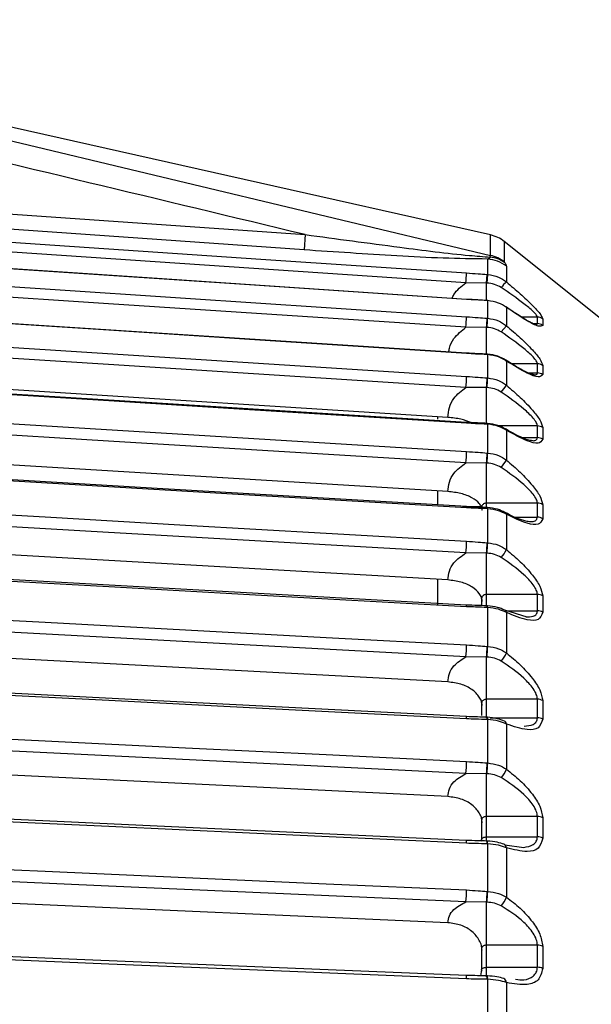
# Model space of a CAD drawing. Header units: millimetres. Extents: x -98 to 190, y -122 to 122.
# Tile 16 of 17: x 30 to 64, y 63 to 122. Entities that reach past the tile are written whole.
import ezdxf

# ---------------------------------------------------------------- set-up
doc = ezdxf.new("R2010")
doc.units = ezdxf.units.MM

msp = doc.modelspace()

# ---------------------------------------------------------------- linework, layer by layer
at = {"color": 7, "linetype": 'Continuous', "lineweight": 25}
for p, q in [((58.15, 109.101), (1.41, 121.863)), ((1.41, 121.446), (58.15, 107.887)), ((47.156, 109.12), (47.093, 108.214)), ((58.15, 107.887), (58.15, 109.101)), ((58.96, 108.712), (58.96, 107.502)), ((67.474, 101.901), (58.96, 108.712)), ((57.977, 107.672), (58.124, 107.788)), ((57.977, 106.756), (57.977, 107.672)), ((58.124, 107.788), (58.15, 107.887)), ((59.088, 107.244), (59.088, 106.315)), ((57.913, 106.252), (56.691, 106.256)), ((57.913, 106.252), (57.948, 106.758)), ((57.913, 105.213), (57.913, 106.252)), ((57.942, 106.251), (57.977, 106.756)), ((57.974, 105.224), (57.945, 105.226)), ((57.977, 104.16), (57.977, 105.207)), ((59.088, 104.809), (59.088, 103.723)), ((60.925, 104.236), (59.972, 104.236)), ((60.925, 103.845), (60.925, 104.236)), ((61.237, 104.129), (61.237, 103.738)), ((57.913, 103.621), (56.691, 103.628)), ((57.913, 101.996), (57.913, 103.621)), ((59.088, 103.723), (58.776, 103.353)), ((60.66, 103.845), (60.925, 103.845)), ((60.719, 103.805), (60.82, 103.793)), ((57.944, 102.039), (57.941, 102.034)), ((57.972, 102.038), (57.944, 102.039)), ((57.977, 100.622), (57.977, 102.005)), ((59.088, 101.628), (59.088, 100.191)), ((60.925, 101.467), (59.394, 101.467)), ((60.925, 100.923), (60.925, 101.467)), ((61.237, 101.363), (61.237, 100.82)), ((55.614, 98.285), (13.67, 100.958)), ((60.379, 100.923), (60.925, 100.923)), ((57.913, 100.052), (56.691, 100.061)), ((57.913, 97.883), (57.913, 100.052)), ((18.872, 98.571), (56.725, 96.266)), ((55, 98.324), (55, 98.185)), ((57.97, 97.931), (57.942, 97.933)), ((57.977, 96.172), (57.977, 97.88)), ((60.925, 97.779), (58.645, 97.779)), ((59.088, 97.526), (59.088, 95.752)), ((60.925, 97.087), (60.925, 97.779)), ((61.237, 97.679), (61.237, 96.988)), ((60.038, 97.087), (60.925, 97.087)), ((55.614, 93.891), (8.932, 96.734)), ((57.913, 95.577), (56.691, 95.589)), ((57.913, 92.924), (57.913, 95.577)), ((55, 93.929), (55, 93.113)), ((60.925, 93.206), (57.913, 93.206)), ((57.94, 92.944), (57.938, 92.943)), ((57.968, 92.942), (57.94, 92.944)), ((57.977, 90.851), (57.977, 92.868)), ((60.925, 92.372), (60.925, 93.206)), ((61.237, 93.111), (61.237, 92.277)), ((59.088, 92.54), (59.088, 90.446)), ((59.614, 92.372), (60.925, 92.372)), ((60.298, 92.13), (60.455, 92.123)), ((55.614, 88.648), (5.017, 91.557)), ((57.913, 90.236), (56.691, 90.25)), ((57.913, 87.099), (57.913, 90.236)), ((55, 88.683), (55, 87.156)), ((60.925, 87.789), (57.913, 87.789)), ((60.925, 86.82), (60.925, 87.789)), ((61.237, 87.699), (61.237, 86.731)), ((57.613, 87.506), (57.613, 87.111)), ((57.966, 87.116), (57.937, 87.118)), ((57.937, 87.118), (57.937, 87.118)), ((57.977, 84.707), (57.977, 87.015)), ((60.319, 86.443), (58.994, 86.855)), ((59.04, 86.82), (60.925, 86.82)), ((59.088, 86.717), (59.088, 84.321)), ((55.614, 82.601), (2.633, 85.44)), ((57.913, 84.078), (56.691, 84.095)), ((57.913, 80.482), (57.913, 84.078)), ((57.613, 81.312), (57.613, 80.61)), ((60.925, 81.576), (57.913, 81.576)), ((60.925, 80.482), (60.925, 81.576)), ((61.237, 81.493), (61.237, 80.4)), ((57.613, 80.517), (56.717, 80.544)), ((57.964, 80.506), (57.935, 80.507)), ((57.977, 77.797), (57.977, 80.374)), ((58.129, 80.482), (60.925, 80.482)), ((59.088, 80.108), (59.088, 77.432)), ((55.614, 75.807), (1.349, 78.475)), ((57.913, 77.158), (56.691, 77.178)), ((57.913, 73.156), (57.913, 77.158)), ((57.613, 74.385), (57.613, 73.246)), ((60.925, 74.625), (57.913, 74.625)), ((60.925, 73.415), (60.925, 74.625)), ((61.237, 74.549), (61.237, 73.34)), ((57.604, 73.18), (56.714, 73.2)), ((57.913, 73.415), (60.925, 73.415)), ((57.961, 73.171), (57.932, 73.172)), ((57.963, 73.17), (57.961, 73.171)), ((57.977, 70.181), (57.977, 73.005)), ((58.998, 72.939), (60.119, 72.795)), ((59.088, 72.774), (59.088, 69.842)), ((55.614, 68.326), (0.8, 70.755)), ((57.913, 69.54), (56.691, 69.561)), ((57.913, 65.126), (57.913, 69.54)), ((57.613, 66.768), (57.613, 65.539)), ((60.925, 66.998), (57.913, 66.998)), ((60.925, 65.684), (60.925, 66.998)), ((61.237, 66.93), (61.237, 65.616)), ((57.613, 65.534), (57.56, 65.185)), ((57.913, 65.684), (60.925, 65.684)), ((57.56, 65.185), (56.712, 65.199)), ((57.958, 65.178), (57.929, 65.179)), ((57.977, 61.931), (57.977, 64.976)), ((59.088, 64.781), (59.088, 61.619))]:
    msp.add_line(p, q, dxfattribs=at)
at = {"color": 7, "linetype": 'Continuous', "lineweight": 25, "flags": 128}
for points in [[(2.112, 112.27), (26.971, 110.531), (47.156, 109.12)], [(47.093, 108.214), (21.43, 110.011), (3.785, 111.246)], [(6.664, 110.237), (20.122, 109.326), (32.323, 108.5), (44.524, 107.674), (56.725, 106.848)], [(56.691, 106.256), (25.672, 108.356), (9.413, 109.456)], [(56.721, 105.284), (38.386, 106.51), (18.868, 107.815)], [(56.725, 105.28), (43.855, 106.14), (35.527, 106.697), (27.2, 107.254), (18.872, 107.81)], [(18.872, 106.753), (31.742, 105.904), (40.07, 105.354), (48.398, 104.804), (56.725, 104.254)], [(57.942, 106.251), (57.926, 106.252), (57.913, 106.252)], [(57.948, 106.758), (57.964, 106.757), (57.977, 106.756)], [(56.691, 103.628), (35.493, 105.027), (18.837, 106.127)], [(56.721, 105.284), (56.723, 105.294), (56.725, 105.297), (56.725, 105.28)], [(57.942, 105.217), (57.944, 105.225), (57.945, 105.226)], [(57.945, 105.226), (57.946, 105.224), (57.948, 105.209)], [(57.977, 105.207), (57.961, 105.208), (57.948, 105.209)], [(57.974, 105.224), (57.975, 105.222), (57.977, 105.207)], [(56.72, 102.096), (38.385, 103.285), (18.867, 104.551)], [(56.725, 102.072), (43.855, 102.907), (35.527, 103.447), (27.2, 103.987), (18.872, 104.527)], [(57.948, 104.162), (57.964, 104.161), (57.977, 104.16)], [(57.942, 103.62), (57.926, 103.621), (57.913, 103.621)], [(18.872, 103.129), (31.742, 102.309), (40.07, 101.778), (48.398, 101.247), (56.725, 100.716)], [(56.691, 100.061), (35.493, 101.413), (18.837, 102.474)], [(56.725, 102.072), (56.725, 102.098), (56.723, 102.105), (56.72, 102.096)], [(57.948, 102.007), (57.946, 102.031), (57.944, 102.039), (57.944, 102.039)], [(57.977, 102.005), (57.961, 102.006), (57.948, 102.007)], [(57.977, 102.005), (57.975, 102.029), (57.972, 102.038), (57.971, 102.036)], [(57.948, 100.624), (57.964, 100.623), (57.977, 100.622)], [(56.72, 97.987), (38.384, 99.128), (18.866, 100.343)], [(56.725, 97.94), (43.855, 98.742), (35.527, 99.26), (27.2, 99.778), (18.872, 100.297)], [(57.942, 100.051), (57.926, 100.051), (57.913, 100.052)], [(56.691, 95.589), (35.493, 96.88), (18.837, 97.894)], [(56.725, 97.94), (56.725, 97.975), (56.723, 97.991), (56.72, 97.987), (56.72, 97.987)], [(57.942, 97.933), (57.94, 97.932), (57.939, 97.93)], [(57.977, 97.88), (57.961, 97.881), (57.948, 97.881)], [(57.97, 97.931), (57.969, 97.93), (57.968, 97.928)], [(57.948, 96.174), (57.964, 96.173), (57.977, 96.172)], [(56.718, 92.993), (38.383, 94.077), (18.865, 95.23)], [(56.725, 92.921), (43.855, 93.682), (35.527, 94.174), (27.2, 94.666), (18.872, 95.158)], [(57.942, 95.575), (57.926, 95.576), (57.913, 95.577)], [(18.872, 93.121), (31.742, 92.381), (40.07, 91.902), (48.398, 91.423), (56.725, 90.944)], [(56.725, 92.921), (56.725, 92.965), (56.723, 92.99), (56.72, 92.995), (56.718, 92.993)], [(57.977, 92.868), (57.961, 92.869), (57.948, 92.869)], [(57.977, 92.868), (57.975, 92.907), (57.972, 92.932), (57.969, 92.942), (57.967, 92.941)], [(56.691, 90.25), (35.493, 91.469), (18.837, 92.427)], [(57.948, 90.853), (57.964, 90.852), (57.977, 90.851)], [(57.942, 90.234), (57.926, 90.235), (57.913, 90.236)], [(56.717, 87.161), (38.382, 88.177), (18.864, 89.259)], [(56.725, 87.061), (43.855, 87.774), (35.527, 88.235), (27.2, 88.697), (18.872, 89.158)], [(57.937, 87.118), (57.936, 87.117), (57.934, 87.113)], [(57.977, 87.015), (57.961, 87.016), (57.948, 87.016)], [(57.977, 87.015), (57.975, 87.061), (57.972, 87.094), (57.969, 87.113), (57.965, 87.116), (57.962, 87.112)], [(18.872, 86.827), (31.742, 86.137), (40.07, 85.691), (48.398, 85.245), (56.725, 84.799)], [(56.691, 84.095), (35.493, 85.23), (18.837, 86.123)], [(57.948, 84.709), (57.964, 84.708), (57.977, 84.707)], [(57.942, 84.076), (57.926, 84.077), (57.913, 84.078)], [(56.716, 80.544), (38.381, 81.483), (18.863, 82.482)], [(56.725, 80.412), (43.855, 81.071), (35.527, 81.497), (27.2, 81.924), (18.872, 82.35)], [(56.725, 80.412), (56.725, 80.471), (56.723, 80.514), (56.72, 80.538), (56.715, 80.543), (56.715, 80.543)], [(57.977, 80.374), (57.961, 80.375), (57.948, 80.375)], [(18.872, 79.747), (31.742, 79.114), (40.07, 78.704), (48.398, 78.295), (56.725, 77.885)], [(56.691, 77.178), (35.493, 78.22), (18.837, 79.039)], [(57.948, 77.798), (57.964, 77.797), (57.977, 77.797)], [(57.942, 77.157), (57.926, 77.157), (57.913, 77.158)], [(56.715, 73.2), (38.379, 74.054), (18.861, 74.962)], [(56.725, 73.035), (43.855, 73.634), (35.527, 74.022), (27.2, 74.409), (18.872, 74.797)], [(57.977, 73.005), (57.961, 73.006), (57.948, 73.007)], [(18.872, 71.944), (31.742, 71.374), (40.07, 71.005), (48.398, 70.636), (56.725, 70.267)], [(56.691, 69.561), (35.493, 70.501), (18.837, 71.239)], [(57.948, 70.183), (57.964, 70.182), (57.977, 70.181)], [(57.942, 69.538), (57.926, 69.539), (57.913, 69.54)], [(56.713, 65.198), (38.378, 65.958), (18.86, 66.768)], [(56.725, 64.996), (43.855, 65.53), (35.527, 65.875), (27.2, 66.221), (18.872, 66.566)], [(57.977, 64.976), (57.961, 64.976), (57.948, 64.976)], [(57.961, 65.175), (57.96, 65.177), (57.958, 65.178)]]:
    msp.add_lwpolyline(points, dxfattribs=at)
at = {"color": 7, "linetype": 'Continuous', "lineweight": 25}
for centre, radius, start, end in [((57.711, 107.15), 2, 51.34019, 77.32433), ((57.841, 105.662), 2.014, 51.74225, 86.12771), ((57.937, 106.008), 1.79, 54.29513, 83.98609), ((57.714, 105.926), 2.01, 51.67939, 77.48389), ((40.89, 107.474), 15.848, 355.59211, 357.73738), ((60.736, 104.451), 2.488, 131.48375, 141.99202), ((43.433, 104.673), 13.299, 355.49452, 358.19796), ((30.874, 105.619), 27.113, 355.77571, 356.92111), ((30.755, 105.627), 27.261, 355.77655, 356.91488), ((60.925, 103.728), 0.508, 52.18644, 90.08094), ((60.925, 103.335), 0.51, 52.30702, 90.092), ((59.003, 101.606), 0.088, 14.41784, 81.96603), ((60.926, 100.95), 0.517, 53.04422, 90.15715), ((44.829, 101.015), 11.901, 355.40405, 358.56226), ((39.134, 101.473), 18.834, 355.67275, 357.41477), ((39.107, 101.475), 18.889, 355.67352, 357.40926), ((60.926, 100.404), 0.519, 53.21401, 90.17155), ((55.686, 102.492), 4.108, 318.78607, 325.92406), ((57.85, 97.896), 0.099, 351.62, 21.95749), ((57.879, 97.894), 0.099, 351.62921, 21.97593), ((58.976, 97.504), 0.114, 10.67409, 72.66889), ((60.927, 97.249), 0.53, 54.20218, 90.25102), ((60.927, 96.554), 0.533, 54.42158, 90.26767), ((45.812, 96.483), 10.916, 355.30266, 358.86418), ((42.576, 96.763), 15.384, 355.57718, 357.80464), ((42.574, 96.764), 15.414, 355.57797, 357.79962), ((57.034, 96.893), 2.349, 317.83377, 330.94493), ((57.816, 92.892), 0.134, 350.08705, 22.50053), ((60.928, 92.658), 0.548, 55.66259, 90.35528), ((58.943, 92.518), 0.146, 8.6223, 67.86267), ((60.928, 91.821), 0.551, 55.93192, 90.37284), ((46.64, 91.098), 10.086, 355.17844, 359.1262), ((44.602, 91.29), 13.353, 355.47219, 358.12443), ((44.611, 91.29), 13.373, 355.47305, 358.11974), ((57.464, 91.203), 1.792, 317.04385, 334.98646), ((60.929, 87.217), 0.572, 57.42703, 90.46129), ((56.55, 87.097), 0.179, 348.29901, 20.9637), ((57.714, 87.043), 0.236, 353.45709, 18.4163), ((58.906, 86.693), 0.184, 7.42334, 64.26975), ((60.929, 86.244), 0.576, 57.74644, 90.47825), ((47.423, 84.902), 9.303, 355.02184, 359.36466), ((46.07, 85.042), 11.882, 355.34638, 358.39676), ((46.084, 85.041), 11.897, 355.34736, 358.39229), ((57.682, 84.88), 1.514, 316.28416, 338.29855), ((60.931, 80.973), 0.604, 59.49549, 90.55957), ((57.665, 80.415), 0.286, 352.08633, 18.83591), ((57.773, 80.418), 0.208, 347.9541, 24.8824), ((58.873, 80.088), 0.216, 5.36943, 62.96329), ((60.931, 79.872), 0.61, 59.86475, 90.57432), ((48.209, 77.946), 8.516, 354.8235, 359.59277), ((47.292, 78.052), 10.659, 355.19054, 358.63805), ((47.309, 78.051), 10.671, 355.19169, 358.63371), ((57.821, 77.866), 1.34, 315.46064, 341.06461), ((60.932, 73.978), 0.647, 61.86532, 90.64034), ((56.302, 73.09), 0.427, 352.52828, 14.90753), ((57.543, 73.051), 0.408, 353.66394, 17.22801), ((57.487, 73.047), 0.491, 355.20223, 14.58419), ((58.839, 72.756), 0.25, 4.26545, 68.0232), ((60.932, 72.76), 0.656, 62.28364, 90.65129), ((49.017, 70.291), 7.708, 354.57267, 359.82266), ((48.399, 70.373), 9.55, 354.99565, 358.86131), ((48.419, 70.372), 9.56, 354.99702, 358.85699), ((57.925, 70.188), 1.213, 314.50307, 343.42059), ((60.933, 66.292), 0.706, 64.52998, 90.69427), ((60.933, 64.965), 0.718, 64.99583, 90.7), ((56.051, 65.057), 0.677, 354.88617, 12.02541), ((57.429, 65.031), 0.522, 354.03396, 16.52167), ((57.218, 65.017), 0.759, 356.88692, 12.0496), ((58.784, 64.756), 0.305, 4.72125, 59.50267)]:
    msp.add_arc(centre, radius, start, end, dxfattribs=at)
for points, knots in [([(47.156, 109.12), (38.605, 111.175), (23.337, 114.846), (8.047, 118.44), (1.319, 120.022)], [0, 0, 0, 0, 0.56, 1, 1, 1, 1]), ([(47.156, 109.12), (49.022, 108.871), (52.259, 108.44), (55.988, 107.954), (57.719, 107.82), (58.124, 107.788)], [0, 0, 0, 0, 0.5103, 0.885279, 1, 1, 1, 1]), ([(57.977, 107.672), (57.103, 107.684), (55.357, 107.708), (51.675, 107.908), (48.926, 108.092), (47.093, 108.214)], [0, 0, 0, 0, 0.250235, 0.500305, 1, 1, 1, 1]), ([(58.96, 107.502), (58.962, 107.497), (58.964, 107.487), (58.976, 107.469), (58.981, 107.462)], [0, 0, 0, 0, 0.559625, 1, 1, 1, 1]), ([(58.981, 107.462), (59.016, 107.411), (59.077, 107.319), (59.085, 107.267), (59.088, 107.244)], [0, 0, 0, 0, 0.5591388, 1, 1, 1, 1]), ([(56.725, 106.848), (56.954, 106.831), (57.361, 106.801), (57.769, 106.771), (57.948, 106.758)], [0, 0, 0, 0, 0.56, 1, 1, 1, 1]), ([(55.871, 105.337), (55.904, 105.414), (56.066, 105.796), (56.414, 106.052), (56.691, 106.256)], [0, 0, 0, 0, 0.202242, 1, 1, 1, 1]), ([(58.776, 105.983), (58.646, 106.055), (58.386, 106.2), (58.09, 106.234), (57.942, 106.251)], [0, 0, 0, 0, 0.499171, 1, 1, 1, 1]), ([(57.977, 106.756), (58.198, 106.721), (58.603, 106.658), (58.936, 106.422), (59.088, 106.315)], [0, 0, 0, 0, 0.54608, 1, 1, 1, 1]), ([(59.088, 106.315), (59.364, 106.081), (59.915, 105.612), (60.599, 104.969), (61.121, 104.411), (61.198, 104.223), (61.237, 104.129)], [0, 0, 0, 0, 0.280224, 0.560337, 0.78079, 1, 1, 1, 1]), ([(60.925, 104.236), (60.911, 104.275), (60.883, 104.356), (60.618, 104.628), (59.945, 105.182), (59.243, 105.663), (58.776, 105.983)], [0, 0, 0, 0, 0.119166, 0.251245, 0.501201, 1, 1, 1, 1]), ([(57.942, 105.217), (57.756, 105.227), (57.349, 105.25), (56.942, 105.272), (56.721, 105.284)], [0, 0, 0, 0, 0.456428, 1, 1, 1, 1]), ([(57.948, 105.209), (57.72, 105.221), (57.312, 105.245), (56.905, 105.269), (56.725, 105.28)], [0, 0, 0, 0, 0.559999, 1, 1, 1, 1]), ([(59.088, 104.809), (58.936, 104.905), (58.603, 105.115), (58.198, 105.174), (57.977, 105.207)], [0, 0, 0, 0, 0.45392, 1, 1, 1, 1]), ([(60.756, 103.801), (60.734, 103.81), (60.666, 103.839), (60.339, 104.004), (59.8, 104.332), (59.324, 104.661), (59.058, 104.845)], [0, 0, 0, 0, 0.106141, 0.324143, 0.622656, 1, 1, 1, 1]), ([(61.237, 103.738), (61.173, 103.7), (61.044, 103.624), (60.212, 104.049), (59.513, 104.522), (59.088, 104.809)], [0, 0, 0, 0, 0.279254, 0.560993, 1, 1, 1, 1]), ([(56.725, 104.254), (56.954, 104.237), (57.361, 104.207), (57.769, 104.176), (57.948, 104.162)], [0, 0, 0, 0, 0.56, 1, 1, 1, 1]), ([(57.977, 104.16), (58.198, 104.126), (58.603, 104.064), (58.936, 103.829), (59.088, 103.723)], [0, 0, 0, 0, 0.54608, 1, 1, 1, 1]), ([(55.669, 102.141), (55.68, 102.227), (55.715, 102.516), (56.005, 103.083), (56.431, 103.421), (56.691, 103.628)], [0, 0, 0, 0, 0.141464, 0.475833, 1, 1, 1, 1]), ([(58.776, 103.353), (58.646, 103.425), (58.386, 103.57), (58.09, 103.603), (57.942, 103.62)], [0, 0, 0, 0, 0.499171, 1, 1, 1, 1]), ([(60.925, 101.467), (60.911, 101.518), (60.883, 101.625), (60.618, 101.938), (59.945, 102.539), (59.243, 103.027), (58.776, 103.353)], [0, 0, 0, 0, 0.119166, 0.251245, 0.501201, 1, 1, 1, 1]), ([(59.088, 103.723), (59.364, 103.485), (59.915, 103.011), (60.599, 102.333), (61.121, 101.721), (61.198, 101.482), (61.237, 101.363)], [0, 0, 0, 0, 0.280224, 0.560337, 0.78079, 1, 1, 1, 1]), ([(60.82, 103.793), (60.834, 103.79), (60.91, 103.779), (60.918, 103.815), (60.925, 103.845)], [0, 0, 0, 0, 0.193274, 1, 1, 1, 1]), ([(57.941, 102.034), (57.755, 102.043), (57.348, 102.064), (56.941, 102.085), (56.72, 102.096)], [0, 0, 0, 0, 0.4570359, 1, 1, 1, 1]), ([(57.948, 102.007), (57.72, 102.019), (57.312, 102.039), (56.905, 102.062), (56.725, 102.072)], [0, 0, 0, 0, 0.559999, 1, 1, 1, 1]), ([(59.02, 101.692), (58.876, 101.773), (58.557, 101.953), (58.178, 102.004), (57.969, 102.032)], [0, 0, 0, 0, 0.449752, 1, 1, 1, 1]), ([(59.088, 101.628), (58.936, 101.718), (58.603, 101.917), (58.198, 101.974), (57.977, 102.005)], [0, 0, 0, 0, 0.45392, 1, 1, 1, 1]), ([(60.727, 100.809), (60.694, 100.815), (60.604, 100.829), (60.28, 100.954), (59.761, 101.226), (59.306, 101.516), (59.05, 101.68)], [0, 0, 0, 0, 0.123313, 0.328551, 0.620494, 1, 1, 1, 1]), ([(61.237, 100.82), (61.173, 100.747), (61.044, 100.602), (60.212, 100.931), (59.513, 101.364), (59.088, 101.628)], [0, 0, 0, 0, 0.279254, 0.560993, 1, 1, 1, 1]), ([(56.725, 100.716), (56.954, 100.699), (57.361, 100.669), (57.769, 100.637), (57.948, 100.624)], [0, 0, 0, 0, 0.56, 1, 1, 1, 1]), ([(57.977, 100.622), (58.198, 100.588), (58.603, 100.527), (58.936, 100.296), (59.088, 100.191)], [0, 0, 0, 0, 0.54608, 1, 1, 1, 1]), ([(60.694, 100.815), (60.758, 100.813), (60.889, 100.809), (60.913, 100.885), (60.925, 100.923)], [0, 0, 0, 0, 0.4919322, 1, 1, 1, 1]), ([(55.614, 98.285), (55.634, 98.483), (55.673, 98.878), (55.999, 99.537), (56.429, 99.863), (56.691, 100.061)], [0, 0, 0, 0, 0.281712, 0.56146, 1, 1, 1, 1]), ([(58.776, 99.786), (58.646, 99.858), (58.386, 100.001), (58.09, 100.034), (57.942, 100.051)], [0, 0, 0, 0, 0.4991708, 1, 1, 1, 1]), ([(59.088, 100.191), (59.364, 99.953), (59.915, 99.477), (60.599, 98.771), (61.121, 98.11), (61.198, 97.823), (61.237, 97.679)], [0, 0, 0, 0, 0.280224, 0.560337, 0.78079, 1, 1, 1, 1]), ([(60.925, 97.779), (60.911, 97.842), (60.883, 97.974), (60.618, 98.324), (59.945, 98.967), (59.243, 99.458), (58.776, 99.786)], [0, 0, 0, 0, 0.119166, 0.251245, 0.501201, 1, 1, 1, 1]), ([(57, 97.974), (56.805, 98.049), (56.4, 98.203), (55.882, 98.257), (55.614, 98.285)], [0, 0, 0, 0, 0.483428, 1, 1, 1, 1]), ([(57.939, 97.93), (57.753, 97.939), (57.347, 97.958), (56.94, 97.977), (56.72, 97.987)], [0, 0, 0, 0, 0.45766, 1, 1, 1, 1]), ([(57.948, 97.881), (57.72, 97.892), (57.312, 97.91), (56.905, 97.931), (56.725, 97.94)], [0, 0, 0, 0, 0.5599988, 1, 1, 1, 1]), ([(59.01, 97.613), (58.867, 97.688), (58.55, 97.854), (58.175, 97.902), (57.968, 97.928)], [0, 0, 0, 0, 0.449455, 1, 1, 1, 1]), ([(59.088, 97.526), (58.936, 97.61), (58.603, 97.796), (58.198, 97.85), (57.977, 97.88)], [0, 0, 0, 0, 0.45392, 1, 1, 1, 1]), ([(60.649, 96.902), (60.6, 96.905), (60.477, 96.912), (59.97, 97.071), (59.438, 97.373), (59.038, 97.601)], [0, 0, 0, 0, 0.144007, 0.357549, 1, 1, 1, 1]), ([(61.237, 96.988), (61.173, 96.882), (61.044, 96.669), (60.212, 96.899), (59.513, 97.288), (59.088, 97.526)], [0, 0, 0, 0, 0.2792542, 0.5609928, 1, 1, 1, 1]), ([(60.67, 96.903), (60.744, 96.913), (60.885, 96.931), (60.912, 97.037), (60.925, 97.087)], [0, 0, 0, 0, 0.525678, 1, 1, 1, 1]), ([(56.725, 96.266), (56.954, 96.249), (57.361, 96.219), (57.769, 96.188), (57.948, 96.174)], [0, 0, 0, 0, 0.56, 1, 1, 1, 1]), ([(57.977, 96.172), (58.198, 96.14), (58.603, 96.081), (58.936, 95.855), (59.088, 95.752)], [0, 0, 0, 0, 0.54608, 1, 1, 1, 1]), ([(59.088, 95.752), (59.364, 95.515), (59.915, 95.042), (60.599, 94.313), (61.121, 93.611), (61.198, 93.277), (61.237, 93.111)], [0, 0, 0, 0, 0.280224, 0.560337, 0.78079, 1, 1, 1, 1]), ([(55.614, 93.891), (55.634, 94.081), (55.673, 94.458), (55.999, 95.088), (56.429, 95.399), (56.691, 95.589)], [0, 0, 0, 0, 0.281712, 0.56146, 1, 1, 1, 1]), ([(58.776, 95.316), (58.646, 95.386), (58.386, 95.527), (58.09, 95.559), (57.942, 95.575)], [0, 0, 0, 0, 0.499171, 1, 1, 1, 1]), ([(60.925, 93.206), (60.911, 93.28), (60.883, 93.435), (60.618, 93.82), (59.945, 94.498), (59.243, 94.989), (58.776, 95.316)], [0, 0, 0, 0, 0.119166, 0.251245, 0.501201, 1, 1, 1, 1]), ([(57.648, 92.792), (57.639, 92.857), (57.621, 92.988), (57.45, 93.244), (57.077, 93.534), (56.406, 93.799), (55.878, 93.861), (55.614, 93.891)], [0, 0, 0, 0, 0.125224, 0.250859, 0.500561, 0.749813, 1, 1, 1, 1]), ([(56.492, 93.007), (56.522, 93.007), (56.689, 93.007), (57.091, 93.007), (57.467, 93.007), (57.586, 93.007)], [0, 0, 0, 0, 0.126231, 0.723345, 1, 1, 1, 1]), ([(57.938, 92.943), (57.752, 92.951), (57.346, 92.967), (56.939, 92.984), (56.718, 92.993)], [0, 0, 0, 0, 0.458293, 1, 1, 1, 1]), ([(57.948, 92.869), (57.72, 92.878), (57.312, 92.894), (56.905, 92.913), (56.725, 92.921)], [0, 0, 0, 0, 0.559999, 1, 1, 1, 1]), ([(57.913, 93.206), (57.889, 93.205), (57.84, 93.201), (57.769, 93.174), (57.704, 93.131), (57.654, 93.072), (57.622, 93.004), (57.61, 92.932), (57.617, 92.859), (57.638, 92.814), (57.648, 92.792)], [0, 0, 0, 0, 0.116521, 0.238651, 0.366507, 0.500188, 0.624936, 0.749815, 0.874834, 1, 1, 1, 1]), ([(58.998, 92.654), (58.857, 92.722), (58.543, 92.873), (58.171, 92.917), (57.967, 92.941)], [0, 0, 0, 0, 0.449071, 1, 1, 1, 1]), ([(59.088, 92.54), (58.936, 92.618), (58.603, 92.79), (58.198, 92.84), (57.977, 92.868)], [0, 0, 0, 0, 0.45392, 1, 1, 1, 1]), ([(60.497, 92.098), (60.331, 92.122), (59.918, 92.18), (59.354, 92.471), (59.018, 92.645)], [0, 0, 0, 0, 0.403526, 1, 1, 1, 1]), ([(61.237, 92.277), (61.173, 92.139), (61.044, 91.861), (60.212, 91.989), (59.513, 92.332), (59.088, 92.54)], [0, 0, 0, 0, 0.279254, 0.560993, 1, 1, 1, 1]), ([(60.455, 92.123), (60.53, 92.116), (60.708, 92.098), (60.881, 92.185), (60.91, 92.312), (60.925, 92.372)], [0, 0, 0, 0, 0.280426, 0.658691, 1, 1, 1, 1]), ([(56.725, 90.944), (56.954, 90.928), (57.361, 90.898), (57.769, 90.867), (57.948, 90.853)], [0, 0, 0, 0, 0.56, 1, 1, 1, 1]), ([(57.977, 90.851), (58.198, 90.82), (58.603, 90.764), (58.936, 90.545), (59.088, 90.446)], [0, 0, 0, 0, 0.54608, 1, 1, 1, 1]), ([(55.614, 88.648), (55.634, 88.827), (55.673, 89.183), (55.999, 89.777), (56.429, 90.071), (56.691, 90.25)], [0, 0, 0, 0, 0.281712, 0.56146, 1, 1, 1, 1]), ([(58.776, 89.982), (58.646, 90.051), (58.386, 90.188), (58.09, 90.219), (57.942, 90.234)], [0, 0, 0, 0, 0.499171, 1, 1, 1, 1]), ([(60.925, 87.789), (60.911, 87.873), (60.883, 88.05), (60.618, 88.466), (59.945, 89.174), (59.243, 89.659), (58.776, 89.982)], [0, 0, 0, 0, 0.1191661, 0.2512454, 0.5012011, 1, 1, 1, 1]), ([(59.088, 90.446), (59.364, 90.213), (59.915, 89.746), (60.599, 89.002), (61.121, 88.263), (61.198, 87.887), (61.237, 87.699)], [0, 0, 0, 0, 0.280224, 0.560337, 0.78079, 1, 1, 1, 1]), ([(57.648, 87.392), (57.639, 87.468), (57.621, 87.62), (57.45, 87.916), (57.077, 88.25), (56.406, 88.551), (55.878, 88.615), (55.614, 88.648)], [0, 0, 0, 0, 0.125224, 0.250859, 0.500561, 0.749813, 1, 1, 1, 1]), ([(57.913, 87.789), (57.889, 87.787), (57.84, 87.784), (57.769, 87.758), (57.704, 87.717), (57.654, 87.66), (57.622, 87.595), (57.61, 87.526), (57.617, 87.456), (57.638, 87.413), (57.648, 87.392)], [0, 0, 0, 0, 0.116521, 0.238651, 0.366507, 0.500188, 0.624936, 0.749815, 0.874834, 1, 1, 1, 1]), ([(57.937, 87.118), (57.75, 87.124), (57.344, 87.138), (56.937, 87.153), (56.717, 87.161)], [0, 0, 0, 0, 0.458928, 1, 1, 1, 1]), ([(57.948, 87.016), (57.72, 87.024), (57.312, 87.037), (56.905, 87.054), (56.725, 87.061)], [0, 0, 0, 0, 0.559999, 1, 1, 1, 1]), ([(58.986, 86.859), (58.846, 86.919), (58.534, 87.054), (58.168, 87.094), (57.965, 87.116)], [0, 0, 0, 0, 0.448571, 1, 1, 1, 1]), ([(59.088, 86.717), (58.936, 86.788), (58.603, 86.943), (58.198, 86.99), (57.977, 87.015)], [0, 0, 0, 0, 0.45392, 1, 1, 1, 1]), ([(61.237, 86.731), (61.173, 86.561), (61.044, 86.22), (60.212, 86.246), (59.513, 86.539), (59.088, 86.717)], [0, 0, 0, 0, 0.279254, 0.560993, 1, 1, 1, 1]), ([(60.237, 86.462), (60.392, 86.459), (60.65, 86.453), (60.882, 86.597), (60.911, 86.748), (60.925, 86.82)], [0, 0, 0, 0, 0.439625, 0.734202, 1, 1, 1, 1]), ([(56.725, 84.799), (56.954, 84.782), (57.361, 84.753), (57.769, 84.723), (57.948, 84.709)], [0, 0, 0, 0, 0.56, 1, 1, 1, 1]), ([(57.977, 84.707), (58.198, 84.678), (58.603, 84.625), (58.936, 84.416), (59.088, 84.321)], [0, 0, 0, 0, 0.54608, 1, 1, 1, 1]), ([(55.614, 82.601), (55.634, 82.768), (55.673, 83.1), (55.999, 83.654), (56.429, 83.928), (56.691, 84.095)], [0, 0, 0, 0, 0.281712, 0.56146, 1, 1, 1, 1]), ([(58.776, 83.834), (58.646, 83.9), (58.386, 84.033), (58.09, 84.062), (57.942, 84.076)], [0, 0, 0, 0, 0.499171, 1, 1, 1, 1]), ([(59.088, 84.321), (59.364, 84.093), (59.915, 83.638), (60.599, 82.885), (61.121, 82.117), (61.198, 81.7), (61.237, 81.493)], [0, 0, 0, 0, 0.280224, 0.560337, 0.78079, 1, 1, 1, 1]), ([(60.925, 81.576), (60.911, 81.67), (60.883, 81.868), (60.618, 82.311), (59.945, 83.043), (59.243, 83.518), (58.776, 83.834)], [0, 0, 0, 0, 0.1191661, 0.2512454, 0.5012011, 1, 1, 1, 1]), ([(57.648, 81.2), (57.639, 81.286), (57.621, 81.458), (57.45, 81.792), (57.077, 82.167), (56.406, 82.501), (55.878, 82.568), (55.614, 82.601)], [0, 0, 0, 0, 0.125224, 0.250859, 0.500561, 0.749813, 1, 1, 1, 1]), ([(57.913, 81.576), (57.889, 81.575), (57.84, 81.572), (57.769, 81.548), (57.704, 81.508), (57.654, 81.455), (57.622, 81.393), (57.61, 81.328), (57.617, 81.262), (57.638, 81.221), (57.648, 81.2)], [0, 0, 0, 0, 0.116521, 0.238651, 0.366507, 0.500188, 0.624936, 0.749815, 0.874834, 1, 1, 1, 1]), ([(57.935, 80.507), (57.749, 80.513), (57.342, 80.524), (56.936, 80.537), (56.716, 80.544)], [0, 0, 0, 0, 0.459553, 1, 1, 1, 1]), ([(57.948, 80.375), (57.72, 80.381), (57.312, 80.392), (56.905, 80.406), (56.725, 80.412)], [0, 0, 0, 0, 0.559999, 1, 1, 1, 1]), ([(58.971, 80.281), (58.833, 80.333), (58.526, 80.45), (58.164, 80.486), (57.964, 80.506)], [0, 0, 0, 0, 0.447936, 1, 1, 1, 1]), ([(59.088, 80.108), (58.936, 80.171), (58.603, 80.309), (58.198, 80.351), (57.977, 80.374)], [0, 0, 0, 0, 0.45392, 1, 1, 1, 1]), ([(61.237, 80.4), (61.173, 80.2), (61.044, 79.799), (60.212, 79.723), (59.513, 79.962), (59.088, 80.108)], [0, 0, 0, 0, 0.279254, 0.560993, 1, 1, 1, 1]), ([(60.133, 79.989), (60.326, 80.003), (60.623, 80.025), (60.883, 80.225), (60.911, 80.4), (60.925, 80.482)], [0, 0, 0, 0, 0.493262, 0.759643, 1, 1, 1, 1]), ([(56.725, 77.885), (56.954, 77.87), (57.361, 77.841), (57.769, 77.811), (57.948, 77.798)], [0, 0, 0, 0, 0.56, 1, 1, 1, 1]), ([(57.977, 77.797), (58.198, 77.769), (58.603, 77.72), (58.936, 77.522), (59.088, 77.432)], [0, 0, 0, 0, 0.54608, 1, 1, 1, 1]), ([(55.614, 75.807), (55.634, 75.96), (55.673, 76.265), (55.999, 76.773), (56.429, 77.024), (56.691, 77.178)], [0, 0, 0, 0, 0.281712, 0.56146, 1, 1, 1, 1]), ([(58.776, 76.927), (58.646, 76.99), (58.386, 77.116), (58.09, 77.143), (57.942, 77.157)], [0, 0, 0, 0, 0.499171, 1, 1, 1, 1]), ([(59.088, 77.432), (59.364, 77.212), (59.915, 76.772), (60.599, 76.017), (61.121, 75.227), (61.198, 74.774), (61.237, 74.549)], [0, 0, 0, 0, 0.280224, 0.560337, 0.78079, 1, 1, 1, 1]), ([(60.925, 74.625), (60.911, 74.728), (60.883, 74.944), (60.618, 75.411), (59.945, 76.159), (59.243, 76.62), (58.776, 76.927)], [0, 0, 0, 0, 0.119166, 0.251245, 0.501201, 1, 1, 1, 1]), ([(57.623, 74.439), (57.618, 74.478), (57.602, 74.613), (57.446, 74.926), (57.079, 75.339), (56.406, 75.703), (55.878, 75.772), (55.614, 75.807)], [0, 0, 0, 0, 0.056328, 0.191858, 0.461225, 0.730108, 1, 1, 1, 1]), ([(57.913, 74.625), (57.889, 74.624), (57.84, 74.621), (57.769, 74.598), (57.704, 74.561), (57.654, 74.511), (57.622, 74.454), (57.61, 74.393), (57.617, 74.331), (57.638, 74.293), (57.648, 74.274)], [0, 0, 0, 0, 0.116521, 0.238651, 0.366507, 0.500188, 0.624936, 0.749815, 0.874834, 1, 1, 1, 1]), ([(57.934, 73.171), (57.747, 73.175), (57.341, 73.185), (56.934, 73.195), (56.715, 73.2)], [0, 0, 0, 0, 0.460157, 1, 1, 1, 1]), ([(57.948, 73.007), (57.72, 73.011), (57.312, 73.018), (56.905, 73.03), (56.725, 73.035)], [0, 0, 0, 0, 0.559999, 1, 1, 1, 1]), ([(57.648, 73.159), (57.638, 73.172), (57.617, 73.2), (57.61, 73.246), (57.622, 73.29), (57.652, 73.33), (57.698, 73.364), (57.758, 73.392), (57.832, 73.411), (57.886, 73.414), (57.913, 73.415)], [0, 0, 0, 0, 0.124899, 0.249862, 0.374892, 0.49999, 0.616706, 0.738838, 0.866554, 1, 1, 1, 1]), ([(58.955, 72.979), (58.82, 73.023), (58.517, 73.121), (58.16, 73.153), (57.963, 73.17)], [0, 0, 0, 0, 0.447166, 1, 1, 1, 1]), ([(59.088, 72.774), (58.936, 72.828), (58.603, 72.948), (58.198, 72.985), (57.977, 73.005)], [0, 0, 0, 0, 0.45392, 1, 1, 1, 1]), ([(61.237, 73.34), (61.173, 73.113), (61.044, 72.655), (60.212, 72.477), (59.513, 72.662), (59.088, 72.774)], [0, 0, 0, 0, 0.279254, 0.560993, 1, 1, 1, 1]), ([(60.119, 72.795), (60.317, 72.829), (60.62, 72.88), (60.883, 73.128), (60.911, 73.323), (60.925, 73.415)], [0, 0, 0, 0, 0.499399, 0.762554, 1, 1, 1, 1]), ([(56.725, 70.267), (56.954, 70.251), (57.361, 70.224), (57.769, 70.196), (57.948, 70.183)], [0, 0, 0, 0, 0.5599999, 1, 1, 1, 1]), ([(57.977, 70.181), (58.198, 70.156), (58.603, 70.11), (58.936, 69.926), (59.088, 69.842)], [0, 0, 0, 0, 0.54608, 1, 1, 1, 1]), ([(55.614, 68.326), (55.634, 68.464), (55.673, 68.738), (55.999, 69.197), (56.429, 69.423), (56.691, 69.561)], [0, 0, 0, 0, 0.281712, 0.56146, 1, 1, 1, 1]), ([(58.776, 69.323), (58.646, 69.382), (58.386, 69.501), (58.09, 69.526), (57.942, 69.538)], [0, 0, 0, 0, 0.499171, 1, 1, 1, 1]), ([(59.088, 69.842), (59.364, 69.631), (59.915, 69.211), (60.599, 68.461), (61.121, 67.655), (61.198, 67.171), (61.237, 66.93)], [0, 0, 0, 0, 0.280224, 0.560337, 0.78079, 1, 1, 1, 1]), ([(60.925, 66.998), (60.911, 67.109), (60.883, 67.342), (60.618, 67.828), (59.945, 68.586), (59.243, 69.028), (58.776, 69.323)], [0, 0, 0, 0, 0.119166, 0.251245, 0.501201, 1, 1, 1, 1]), ([(57.625, 66.837), (57.62, 66.886), (57.604, 67.038), (57.447, 67.383), (57.079, 67.829), (56.406, 68.22), (55.878, 68.291), (55.614, 68.326)], [0, 0, 0, 0, 0.063008, 0.197578, 0.465039, 0.732019, 1, 1, 1, 1]), ([(57.913, 66.998), (57.889, 66.997), (57.84, 66.994), (57.769, 66.973), (57.704, 66.939), (57.654, 66.893), (57.622, 66.84), (57.61, 66.784), (57.617, 66.727), (57.638, 66.692), (57.648, 66.674)], [0, 0, 0, 0, 0.116521, 0.238651, 0.366507, 0.500188, 0.624936, 0.749815, 0.874834, 1, 1, 1, 1]), ([(57.648, 65.463), (57.638, 65.475), (57.617, 65.498), (57.61, 65.538), (57.622, 65.576), (57.652, 65.61), (57.698, 65.639), (57.758, 65.663), (57.832, 65.68), (57.886, 65.682), (57.913, 65.684)], [0, 0, 0, 0, 0.124899, 0.249862, 0.374892, 0.49999, 0.616706, 0.738838, 0.866554, 1, 1, 1, 1]), ([(61.237, 65.616), (61.173, 65.363), (61.044, 64.853), (60.212, 64.575), (59.513, 64.703), (59.088, 64.781)], [0, 0, 0, 0, 0.279254, 0.560993, 1, 1, 1, 1]), ([(59.634, 64.972), (59.8, 64.952), (60.198, 64.904), (60.616, 65.087), (60.883, 65.367), (60.911, 65.582), (60.925, 65.684)], [0, 0, 0, 0, 0.263898, 0.631506, 0.825215, 1, 1, 1, 1]), ([(57.932, 65.176), (57.745, 65.179), (57.339, 65.186), (56.932, 65.193), (56.713, 65.198)], [0, 0, 0, 0, 0.460729, 1, 1, 1, 1]), ([(57.948, 64.976), (57.72, 64.979), (57.312, 64.983), (56.905, 64.992), (56.725, 64.996)], [0, 0, 0, 0, 0.559999, 1, 1, 1, 1]), ([(58.939, 65.019), (58.806, 65.054), (58.508, 65.133), (58.156, 65.16), (57.961, 65.175)], [0, 0, 0, 0, 0.446283, 1, 1, 1, 1]), ([(59.088, 64.781), (58.936, 64.826), (58.603, 64.926), (58.198, 64.958), (57.977, 64.976)], [0, 0, 0, 0, 0.45392, 1, 1, 1, 1])]:
    msp.add_open_spline(points, degree=3, knots=knots, dxfattribs=at)

doc.saveas('drawing.dxf')
